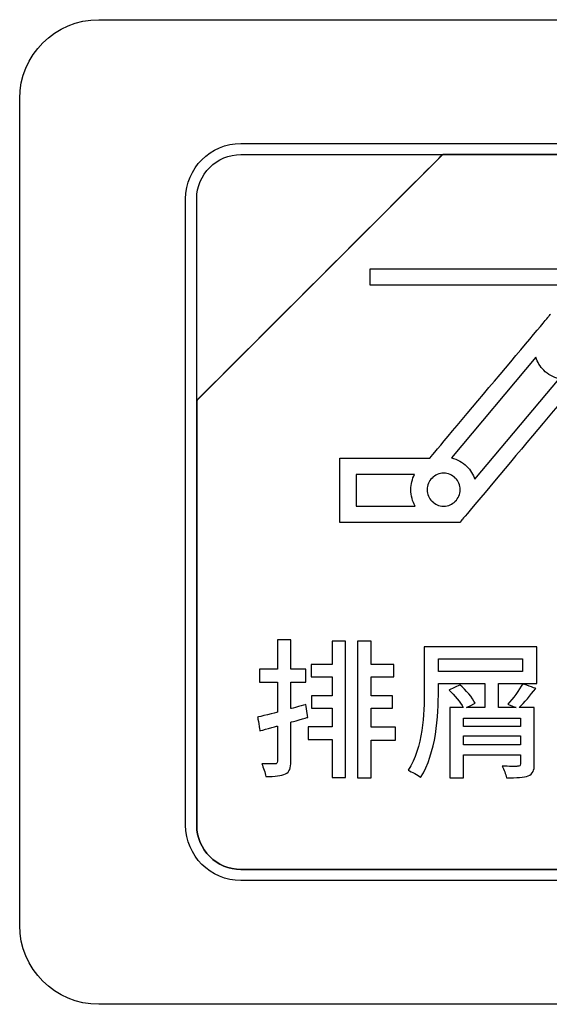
# Model space of a CAD drawing. Header units: millimetres. Extents: x 7205 to 9529, y -660 to 140.
# Tile 77 of 193: x 7592 to 7603, y -413 to -394. Entities that reach past the tile are written whole.
import ezdxf

# ---------------------------------------------------------------- set-up
doc = ezdxf.new("R2010")
doc.units = ezdxf.units.MM
doc.header["$LTSCALE"] = 3

msp = doc.modelspace()

# ---------------------------------------------------------------- linework, layer by layer
at = {"linetype": 'Continuous', "lineweight": 30}
for points, knots in [([(7592.471, -411.007), (7592.471, -411.007), (7592.471, -411.007), (7592.471, -395.307), (7592.471, -395.307), (7592.471, -395.307), (7592.471, -394.482), (7593.146, -393.807), (7593.971, -393.807)], [0.6666667, 0.6666667, 0.6666667, 0.6666667, 0.6666667, 0.7777778, 0.7777778, 0.7777778, 0.7777778, 1, 1, 1, 1]), ([(7592.471, -411.007), (7592.471, -411.007), (7592.471, -411.007), (7592.471, -395.307), (7592.471, -395.307), (7592.471, -395.307), (7592.471, -394.482), (7593.146, -393.807), (7593.971, -393.807)], [0.6666667, 0.6666667, 0.6666667, 0.6666667, 0.6666667, 0.7777778, 0.7777778, 0.7777778, 0.7777778, 1, 1, 1, 1]), ([(7595.621, -397.207), (7595.621, -397.207), (7595.621, -396.63), (7596.093, -396.157), (7596.671, -396.157)], [0.7777778, 0.7777778, 0.7777778, 0.7777778, 0.7777778, 1, 1, 1, 1]), ([(7600.502, -396.367), (7600.502, -396.367), (7600.502, -396.367), (7595.831, -401.037), (7595.831, -401.037)], [0.36363636, 0.36363636, 0.36363636, 0.36363636, 0.36363637, 0.45454545, 0.45454545, 0.45454545, 0.45454545]), ([(7595.831, -401.037), (7595.831, -401.037), (7595.831, -401.037), (7600.502, -396.367), (7600.502, -396.367)], [0.8181818, 0.8181818, 0.8181818, 0.8181818, 0.8181818, 1, 1, 1, 1]), ([(7600.502, -396.367), (7600.502, -396.367), (7600.502, -396.367), (7595.831, -401.037), (7595.831, -401.037)], [0.2, 0.2, 0.2, 0.2, 0.2, 0.4, 0.4, 0.4, 0.4]), ([(7595.831, -397.207), (7595.831, -397.207), (7595.831, -396.745), (7596.209, -396.367), (7596.671, -396.367)], [0.6, 0.6, 0.6, 0.6, 0.6, 1, 1, 1, 1]), ([(7600.514, -396.367), (7600.514, -396.367), (7600.514, -396.367), (7600.502, -396.367), (7600.502, -396.367)], [0.27272727, 0.27272727, 0.27272727, 0.27272727, 0.27272728, 0.36363636, 0.36363636, 0.36363636, 0.36363636]), ([(7608.571, -396.367), (7608.571, -396.367), (7608.571, -396.367), (7600.514, -396.367), (7600.514, -396.367)], [0.18181818, 0.18181818, 0.18181818, 0.18181818, 0.18181819, 0.27272727, 0.27272727, 0.27272727, 0.27272727]), ([(7600.514, -396.367), (7600.514, -396.367), (7600.514, -396.367), (7608.571, -396.367), (7608.571, -396.367)], [0.09090909, 0.09090909, 0.09090909, 0.09090909, 0.0909091, 0.18181818, 0.18181818, 0.18181818, 0.18181818]), ([(7595.621, -409.107), (7595.621, -409.107), (7595.621, -409.107), (7595.621, -397.207), (7595.621, -397.207)], [0.6666667, 0.6666667, 0.6666667, 0.6666667, 0.6666667, 0.7777778, 0.7777778, 0.7777778, 0.7777778]), ([(7595.831, -401.037), (7595.831, -401.037), (7595.831, -401.037), (7595.831, -397.207), (7595.831, -397.207)], [0.4, 0.4, 0.4, 0.4, 0.4, 0.6, 0.6, 0.6, 0.6]), ([(7599.125, -398.85), (7599.125, -398.85), (7599.125, -398.85), (7599.125, -398.54), (7599.125, -398.54)], [0.5, 0.5, 0.5, 0.5, 0.50000001, 0.55555556, 0.55555556, 0.55555556, 0.55555556]), ([(7599.125, -398.54), (7599.125, -398.54), (7599.125, -398.54), (7605.705, -398.54), (7605.705, -398.54)], [0.55555556, 0.55555556, 0.55555556, 0.55555556, 0.55555557, 0.61111111, 0.61111111, 0.61111111, 0.61111111]), ([(7605.55, -398.85), (7605.55, -398.85), (7605.55, -398.85), (7599.125, -398.85), (7599.125, -398.85)], [0.44444444, 0.44444444, 0.44444444, 0.44444444, 0.44444445, 0.5, 0.5, 0.5, 0.5]), ([(7602.503, -399.456), (7602.503, -399.456), (7602.503, -399.456), (7602.549, -399.4), (7602.549, -399.4)], [0.09090909, 0.09090909, 0.09090909, 0.09090909, 0.0909091, 0.13636364, 0.13636364, 0.13636364, 0.13636364]), ([(7600.256, -402.133), (7600.256, -402.133), (7600.256, -402.133), (7602.503, -399.456), (7602.503, -399.456)], [0.04545455, 0.04545455, 0.04545455, 0.04545455, 0.04545456, 0.09090909, 0.09090909, 0.09090909, 0.09090909]), ([(7602.267, -400.219), (7602.267, -400.219), (7602.267, -400.219), (7600.665, -402.128), (7600.665, -402.128)], [0.2222222, 0.2222222, 0.2222222, 0.2222222, 0.2222222, 0.3333333, 0.3333333, 0.3333333, 0.3333333]), ([(7602.418, -400.464), (7602.418, -400.464), (7602.35, -400.396), (7602.298, -400.312), (7602.267, -400.219)], [0.1111111, 0.1111111, 0.1111111, 0.1111111, 0.1111111, 0.2222222, 0.2222222, 0.2222222, 0.2222222]), ([(7603.119, -400.623), (7603.119, -400.623), (7603.119, -400.623), (7600.873, -403.3), (7600.873, -403.3)], [0.5, 0.5, 0.5, 0.5, 0.50000001, 0.54545455, 0.54545455, 0.54545455, 0.54545455]), ([(7601.11, -402.536), (7601.11, -402.536), (7601.11, -402.536), (7602.71, -400.628), (7602.71, -400.628)], [0.7777778, 0.7777778, 0.7777778, 0.7777778, 0.7777778, 1, 1, 1, 1]), ([(7595.831, -401.037), (7595.831, -401.037), (7595.831, -401.037), (7595.831, -401.127), (7595.831, -401.127)], [0.45454545, 0.45454545, 0.45454545, 0.45454545, 0.45454546, 0.54545455, 0.54545455, 0.54545455, 0.54545455]), ([(7595.831, -401.127), (7595.831, -401.127), (7595.831, -401.127), (7595.831, -401.037), (7595.831, -401.037)], [0.72727273, 0.72727273, 0.72727273, 0.72727273, 0.72727274, 0.81818182, 0.81818182, 0.81818182, 0.81818182]), ([(7595.831, -401.127), (7595.831, -401.127), (7595.831, -401.127), (7595.831, -409.107), (7595.831, -409.107)], [0.54545455, 0.54545455, 0.54545455, 0.54545455, 0.54545456, 0.63636364, 0.63636364, 0.63636364, 0.63636364]), ([(7595.831, -409.107), (7595.831, -409.107), (7595.831, -409.107), (7595.831, -401.127), (7595.831, -401.127)], [0.63636364, 0.63636364, 0.63636364, 0.63636364, 0.63636365, 0.72727273, 0.72727273, 0.72727273, 0.72727273]), ([(7598.545, -402.288), (7598.545, -402.288), (7598.545, -402.288), (7598.545, -402.133), (7598.545, -402.133)], [0.86363636, 0.86363636, 0.86363636, 0.86363636, 0.86363637, 0.90909091, 0.90909091, 0.90909091, 0.90909091]), ([(7598.545, -402.133), (7598.545, -402.133), (7598.545, -402.133), (7598.7, -402.133), (7598.7, -402.133)], [0.90909091, 0.90909091, 0.90909091, 0.90909091, 0.90909092, 1, 1, 1, 1]), ([(7600.665, -402.128), (7600.665, -402.128), (7600.778, -402.155), (7600.879, -402.213), (7600.959, -402.293)], [0.3333333, 0.3333333, 0.3333333, 0.3333333, 0.3333333, 0.4444444, 0.4444444, 0.4444444, 0.4444444]), ([(7598.545, -403.201), (7598.545, -403.201), (7598.545, -403.201), (7598.545, -402.288), (7598.545, -402.288)], [0.81818182, 0.81818182, 0.81818182, 0.81818182, 0.81818183, 0.86363636, 0.86363636, 0.86363636, 0.86363636]), ([(7600.519, -402.421), (7600.519, -402.421), (7600.433, -402.421), (7600.354, -402.456), (7600.298, -402.512)], [0.07692308, 0.07692308, 0.07692308, 0.07692308, 0.07692309, 0.15384615, 0.15384615, 0.15384615, 0.15384615]), ([(7600.959, -402.293), (7600.959, -402.293), (7600.959, -402.293), (7600.959, -402.293), (7600.959, -402.293)], [0.4444444, 0.4444444, 0.4444444, 0.4444444, 0.4444445, 0.5555556, 0.5555556, 0.5555556, 0.5555556]), ([(7600.959, -402.293), (7600.959, -402.293), (7600.959, -402.293), (7600.959, -402.293), (7600.959, -402.293)], [0.5555556, 0.5555556, 0.5555556, 0.5555556, 0.5555556, 0.6666667, 0.6666667, 0.6666667, 0.6666667]), ([(7600.959, -402.293), (7600.959, -402.293), (7601.027, -402.361), (7601.079, -402.444), (7601.11, -402.536)], [0.6666667, 0.6666667, 0.6666667, 0.6666667, 0.6666667, 0.7777778, 0.7777778, 0.7777778, 0.7777778]), ([(7599.967, -402.444), (7599.967, -402.444), (7599.967, -402.444), (7598.856, -402.444), (7598.856, -402.444)], [0.3333333, 0.3333333, 0.3333333, 0.3333333, 0.3333333, 0.5, 0.5, 0.5, 0.5]), ([(7598.856, -402.444), (7598.856, -402.444), (7598.856, -402.444), (7598.856, -403.046), (7598.856, -403.046)], [0.5, 0.5, 0.5, 0.5, 0.5, 0.6666667, 0.6666667, 0.6666667, 0.6666667]), ([(7599.896, -402.733), (7599.896, -402.733), (7599.896, -402.629), (7599.922, -402.53), (7599.967, -402.444)], [0.1666667, 0.1666667, 0.1666667, 0.1666667, 0.1666667, 0.3333333, 0.3333333, 0.3333333, 0.3333333]), ([(7600.298, -402.512), (7600.298, -402.512), (7600.241, -402.569), (7600.206, -402.647), (7600.206, -402.733)], [0.15384615, 0.15384615, 0.15384615, 0.15384615, 0.15384616, 0.23076923, 0.23076923, 0.23076923, 0.23076923]), ([(7600.74, -402.954), (7600.74, -402.954), (7600.796, -402.898), (7600.832, -402.82), (7600.832, -402.733), (7600.832, -402.733), (7600.832, -402.647), (7600.797, -402.568), (7600.741, -402.512)], [0.6923077, 0.6923077, 0.6923077, 0.6923077, 0.6923077, 0.7692308, 0.7692308, 0.7692308, 0.7692308, 0.8461538, 0.8461538, 0.8461538, 0.8461538]), ([(7600.741, -402.512), (7600.741, -402.512), (7600.741, -402.512), (7600.74, -402.512), (7600.74, -402.512)], [0.8461538, 0.8461538, 0.8461538, 0.8461538, 0.8461539, 1, 1, 1, 1]), ([(7600.206, -402.733), (7600.206, -402.733), (7600.206, -402.82), (7600.241, -402.898), (7600.297, -402.954)], [0.23076923, 0.23076923, 0.23076923, 0.23076923, 0.23076924, 0.30769231, 0.30769231, 0.30769231, 0.30769231]), ([(7600.297, -402.954), (7600.297, -402.954), (7600.297, -402.954), (7600.298, -402.954), (7600.298, -402.954)], [0.30769231, 0.30769231, 0.30769231, 0.30769231, 0.30769232, 0.38461538, 0.38461538, 0.38461538, 0.38461538]), ([(7600.298, -402.954), (7600.298, -402.954), (7600.354, -403.01), (7600.43, -403.045), (7600.515, -403.046)], [0.38461538, 0.38461538, 0.38461538, 0.38461538, 0.38461539, 0.46153846, 0.46153846, 0.46153846, 0.46153846]), ([(7600.523, -403.046), (7600.523, -403.046), (7600.608, -403.045), (7600.685, -403.01), (7600.74, -402.955)], [0.53846154, 0.53846154, 0.53846154, 0.53846154, 0.53846155, 0.61538462, 0.61538462, 0.61538462, 0.61538462]), ([(7600.74, -402.955), (7600.74, -402.955), (7600.74, -402.955), (7600.74, -402.954), (7600.74, -402.954)], [0.61538462, 0.61538462, 0.61538462, 0.61538462, 0.61538463, 0.69230769, 0.69230769, 0.69230769, 0.69230769]), ([(7598.856, -403.046), (7598.856, -403.046), (7598.856, -403.046), (7599.98, -403.046), (7599.98, -403.046)], [0.6666667, 0.6666667, 0.6666667, 0.6666667, 0.6666667, 1, 1, 1, 1]), ([(7600.515, -403.046), (7600.515, -403.046), (7600.515, -403.046), (7600.523, -403.046), (7600.523, -403.046)], [0.46153846, 0.46153846, 0.46153846, 0.46153846, 0.46153847, 0.53846154, 0.53846154, 0.53846154, 0.53846154]), ([(7598.545, -403.356), (7598.545, -403.356), (7598.545, -403.356), (7598.545, -403.201), (7598.545, -403.201)], [0.77272727, 0.77272727, 0.77272727, 0.77272727, 0.77272728, 0.81818182, 0.81818182, 0.81818182, 0.81818182]), ([(7598.7, -403.356), (7598.7, -403.356), (7598.7, -403.356), (7598.545, -403.356), (7598.545, -403.356)], [0.72727273, 0.72727273, 0.72727273, 0.72727273, 0.72727274, 0.77272727, 0.77272727, 0.77272727, 0.77272727]), ([(7600.519, -403.356), (7600.519, -403.356), (7600.519, -403.356), (7598.7, -403.356), (7598.7, -403.356)], [0.68181818, 0.68181818, 0.68181818, 0.68181818, 0.68181819, 0.72727273, 0.72727273, 0.72727273, 0.72727273]), ([(7600.754, -403.356), (7600.754, -403.356), (7600.754, -403.356), (7600.519, -403.356), (7600.519, -403.356)], [0.63636364, 0.63636364, 0.63636364, 0.63636364, 0.63636365, 0.68181818, 0.68181818, 0.68181818, 0.68181818]), ([(7600.826, -403.356), (7600.826, -403.356), (7600.826, -403.356), (7600.754, -403.356), (7600.754, -403.356)], [0.59090909, 0.59090909, 0.59090909, 0.59090909, 0.5909091, 0.63636364, 0.63636364, 0.63636364, 0.63636364]), ([(7600.873, -403.3), (7600.873, -403.3), (7600.873, -403.3), (7600.826, -403.356), (7600.826, -403.356)], [0.54545455, 0.54545455, 0.54545455, 0.54545455, 0.54545456, 0.59090909, 0.59090909, 0.59090909, 0.59090909]), ([(7597.619, -405.585), (7597.619, -405.585), (7597.619, -405.585), (7597.362, -405.585), (7597.362, -405.585)], [0.92, 0.92, 0.92, 0.92, 0.92000001, 1, 1, 1, 1]), ([(7597.619, -406.141), (7597.619, -406.141), (7597.619, -406.141), (7597.619, -405.585), (7597.619, -405.585)], [0.88, 0.88, 0.88, 0.88, 0.88000001, 0.92, 0.92, 0.92, 0.92]), ([(7598.658, -405.611), (7598.658, -405.611), (7598.658, -405.611), (7598.401, -405.611), (7598.401, -405.611)], [0.29411765, 0.29411765, 0.29411765, 0.29411765, 0.29411766, 0.35294118, 0.35294118, 0.35294118, 0.35294118]), ([(7598.401, -405.611), (7598.401, -405.611), (7598.401, -405.611), (7598.401, -406.054), (7598.401, -406.054)], [0.35294118, 0.35294118, 0.35294118, 0.35294118, 0.35294119, 0.41176471, 0.41176471, 0.41176471, 0.41176471]), ([(7598.658, -408.202), (7598.658, -408.202), (7598.658, -408.202), (7598.658, -405.611), (7598.658, -405.611)], [0.23529412, 0.23529412, 0.23529412, 0.23529412, 0.23529413, 0.29411765, 0.29411765, 0.29411765, 0.29411765]), ([(7599.143, -405.611), (7599.143, -405.611), (7599.143, -405.611), (7598.886, -405.611), (7598.886, -405.611)], [0.8823529, 0.8823529, 0.8823529, 0.8823529, 0.882353, 1, 1, 1, 1]), ([(7599.143, -406.054), (7599.143, -406.054), (7599.143, -406.054), (7599.143, -405.611), (7599.143, -405.611)], [0.82352941, 0.82352941, 0.82352941, 0.82352941, 0.82352942, 0.88235294, 0.88235294, 0.88235294, 0.88235294]), ([(7602.286, -405.718), (7602.286, -405.718), (7602.286, -405.718), (7600.152, -405.718), (7600.152, -405.718)], [0.17142857, 0.17142857, 0.17142857, 0.17142857, 0.17142858, 0.2, 0.2, 0.2, 0.2]), ([(7600.152, -405.718), (7600.152, -405.718), (7600.152, -405.718), (7600.152, -406.545), (7600.152, -406.545)], [0.2, 0.2, 0.2, 0.2, 0.20000001, 0.22857143, 0.22857143, 0.22857143, 0.22857143]), ([(7602.286, -406.415), (7602.286, -406.415), (7602.286, -406.415), (7602.286, -405.718), (7602.286, -405.718)], [0.14285714, 0.14285714, 0.14285714, 0.14285714, 0.14285715, 0.17142857, 0.17142857, 0.17142857, 0.17142857]), ([(7600.42, -406.189), (7600.42, -406.189), (7600.42, -406.189), (7600.42, -405.944), (7600.42, -405.944)], [0.6, 0.6, 0.6, 0.6, 0.6, 1, 1, 1, 1]), ([(7602.017, -405.944), (7602.017, -405.944), (7602.017, -405.944), (7602.017, -406.189), (7602.017, -406.189)], [0.2, 0.2, 0.2, 0.2, 0.2, 0.4, 0.4, 0.4, 0.4]), ([(7597.362, -406.141), (7597.362, -406.141), (7597.362, -406.141), (7597.021, -406.141), (7597.021, -406.141)], [0.04, 0.04, 0.04, 0.04, 0.04000001, 0.08, 0.08, 0.08, 0.08]), ([(7597.021, -406.141), (7597.021, -406.141), (7597.021, -406.141), (7597.021, -406.39), (7597.021, -406.39)], [0.08, 0.08, 0.08, 0.08, 0.08000001, 0.12, 0.12, 0.12, 0.12]), ([(7597.901, -406.141), (7597.901, -406.141), (7597.901, -406.141), (7597.619, -406.141), (7597.619, -406.141)], [0.84, 0.84, 0.84, 0.84, 0.84000001, 0.88, 0.88, 0.88, 0.88]), ([(7597.901, -406.39), (7597.901, -406.39), (7597.901, -406.39), (7597.901, -406.141), (7597.901, -406.141)], [0.8, 0.8, 0.8, 0.8, 0.80000001, 0.84, 0.84, 0.84, 0.84]), ([(7598.401, -406.054), (7598.401, -406.054), (7598.401, -406.054), (7598.003, -406.054), (7598.003, -406.054)], [0.41176471, 0.41176471, 0.41176471, 0.41176471, 0.41176472, 0.47058824, 0.47058824, 0.47058824, 0.47058824]), ([(7598.003, -406.054), (7598.003, -406.054), (7598.003, -406.054), (7598.003, -406.288), (7598.003, -406.288)], [0.47058824, 0.47058824, 0.47058824, 0.47058824, 0.47058825, 0.52941176, 0.52941176, 0.52941176, 0.52941176]), ([(7599.572, -406.054), (7599.572, -406.054), (7599.572, -406.054), (7599.143, -406.054), (7599.143, -406.054)], [0.76470588, 0.76470588, 0.76470588, 0.76470588, 0.76470589, 0.82352941, 0.82352941, 0.82352941, 0.82352941]), ([(7599.572, -406.288), (7599.572, -406.288), (7599.572, -406.288), (7599.572, -406.054), (7599.572, -406.054)], [0.70588235, 0.70588235, 0.70588235, 0.70588235, 0.70588236, 0.76470588, 0.76470588, 0.76470588, 0.76470588]), ([(7598.003, -406.288), (7598.003, -406.288), (7598.003, -406.288), (7598.401, -406.288), (7598.401, -406.288)], [0.52941176, 0.52941176, 0.52941176, 0.52941176, 0.52941177, 0.58823529, 0.58823529, 0.58823529, 0.58823529]), ([(7598.401, -406.288), (7598.401, -406.288), (7598.401, -406.288), (7598.401, -406.647), (7598.401, -406.647)], [0.58823529, 0.58823529, 0.58823529, 0.58823529, 0.5882353, 0.64705882, 0.64705882, 0.64705882, 0.64705882]), ([(7599.143, -406.647), (7599.143, -406.647), (7599.143, -406.647), (7599.143, -406.288), (7599.143, -406.288)], [0.58823529, 0.58823529, 0.58823529, 0.58823529, 0.5882353, 0.64705882, 0.64705882, 0.64705882, 0.64705882]), ([(7599.143, -406.288), (7599.143, -406.288), (7599.143, -406.288), (7599.572, -406.288), (7599.572, -406.288)], [0.64705882, 0.64705882, 0.64705882, 0.64705882, 0.64705883, 0.70588235, 0.70588235, 0.70588235, 0.70588235]), ([(7602.017, -406.189), (7602.017, -406.189), (7602.017, -406.189), (7600.42, -406.189), (7600.42, -406.189)], [0.4, 0.4, 0.4, 0.4, 0.4, 0.6, 0.6, 0.6, 0.6]), ([(7597.021, -406.39), (7597.021, -406.39), (7597.021, -406.39), (7597.362, -406.39), (7597.362, -406.39)], [0.12, 0.12, 0.12, 0.12, 0.12000001, 0.16, 0.16, 0.16, 0.16]), ([(7597.362, -406.39), (7597.362, -406.39), (7597.362, -406.39), (7597.362, -406.96), (7597.362, -406.96)], [0.16, 0.16, 0.16, 0.16, 0.16000001, 0.2, 0.2, 0.2, 0.2]), ([(7597.619, -406.892), (7597.619, -406.892), (7597.619, -406.892), (7597.619, -406.39), (7597.619, -406.39)], [0.72, 0.72, 0.72, 0.72, 0.72000001, 0.76, 0.76, 0.76, 0.76]), ([(7597.619, -406.39), (7597.619, -406.39), (7597.619, -406.39), (7597.901, -406.39), (7597.901, -406.39)], [0.76, 0.76, 0.76, 0.76, 0.76000001, 0.8, 0.8, 0.8, 0.8]), ([(7600.42, -406.545), (7600.42, -406.545), (7600.42, -406.545), (7600.42, -406.415), (7600.42, -406.415)], [0.31428571, 0.31428571, 0.31428571, 0.31428571, 0.31428572, 0.34285714, 0.34285714, 0.34285714, 0.34285714]), ([(7600.42, -406.415), (7600.42, -406.415), (7600.42, -406.415), (7601.301, -406.415), (7601.301, -406.415)], [0.34285714, 0.34285714, 0.34285714, 0.34285714, 0.34285715, 0.37142857, 0.37142857, 0.37142857, 0.37142857]), ([(7600.826, -406.441), (7600.826, -406.441), (7600.826, -406.441), (7600.623, -406.539), (7600.623, -406.539)], [0.48571429, 0.48571429, 0.48571429, 0.48571429, 0.4857143, 0.51428571, 0.51428571, 0.51428571, 0.51428571]), ([(7601.117, -406.788), (7601.117, -406.788), (7601.066, -406.683), (7600.939, -406.539), (7600.826, -406.441)], [0.45714286, 0.45714286, 0.45714286, 0.45714286, 0.45714287, 0.48571429, 0.48571429, 0.48571429, 0.48571429]), ([(7601.301, -406.415), (7601.301, -406.415), (7601.301, -406.415), (7601.301, -406.872), (7601.301, -406.872)], [0.37142857, 0.37142857, 0.37142857, 0.37142857, 0.37142858, 0.4, 0.4, 0.4, 0.4]), ([(7601.56, -406.872), (7601.56, -406.872), (7601.56, -406.872), (7601.56, -406.415), (7601.56, -406.415)], [0.08571429, 0.08571429, 0.08571429, 0.08571429, 0.0857143, 0.11428571, 0.11428571, 0.11428571, 0.11428571]), ([(7601.56, -406.415), (7601.56, -406.415), (7601.56, -406.415), (7602.286, -406.415), (7602.286, -406.415)], [0.11428571, 0.11428571, 0.11428571, 0.11428571, 0.11428572, 0.14285714, 0.14285714, 0.14285714, 0.14285714]), ([(7601.955, -406.872), (7601.955, -406.872), (7602.051, -406.776), (7602.164, -406.638), (7602.266, -406.508)], [0.91428571, 0.91428571, 0.91428571, 0.91428571, 0.91428572, 0.94285714, 0.94285714, 0.94285714, 0.94285714]), ([(7602.266, -406.508), (7602.266, -406.508), (7602.266, -406.508), (7602.02, -406.421), (7602.02, -406.421)], [0.94285714, 0.94285714, 0.94285714, 0.94285714, 0.94285715, 1, 1, 1, 1]), ([(7598.401, -406.647), (7598.401, -406.647), (7598.401, -406.647), (7598.011, -406.647), (7598.011, -406.647)], [0.64705882, 0.64705882, 0.64705882, 0.64705882, 0.64705883, 0.70588235, 0.70588235, 0.70588235, 0.70588235]), ([(7598.011, -406.647), (7598.011, -406.647), (7598.011, -406.647), (7598.011, -406.881), (7598.011, -406.881)], [0.70588235, 0.70588235, 0.70588235, 0.70588235, 0.70588236, 0.76470588, 0.76470588, 0.76470588, 0.76470588]), ([(7599.549, -406.647), (7599.549, -406.647), (7599.549, -406.647), (7599.143, -406.647), (7599.143, -406.647)], [0.52941176, 0.52941176, 0.52941176, 0.52941176, 0.52941177, 0.58823529, 0.58823529, 0.58823529, 0.58823529]), ([(7599.549, -406.881), (7599.549, -406.881), (7599.549, -406.881), (7599.549, -406.647), (7599.549, -406.647)], [0.47058824, 0.47058824, 0.47058824, 0.47058824, 0.47058825, 0.52941176, 0.52941176, 0.52941176, 0.52941176]), ([(7600.152, -406.545), (7600.152, -406.545), (7600.152, -406.994), (7600.127, -407.626), (7599.844, -408.063)], [0.22857143, 0.22857143, 0.22857143, 0.22857143, 0.22857144, 0.25714286, 0.25714286, 0.25714286, 0.25714286]), ([(7600.081, -408.199), (7600.081, -408.199), (7600.378, -407.739), (7600.42, -407.028), (7600.42, -406.545)], [0.28571429, 0.28571429, 0.28571429, 0.28571429, 0.2857143, 0.31428571, 0.31428571, 0.31428571, 0.31428571]), ([(7600.623, -406.539), (7600.623, -406.539), (7600.728, -406.635), (7600.838, -406.771), (7600.891, -406.872)], [0.51428571, 0.51428571, 0.51428571, 0.51428571, 0.51428572, 0.54285714, 0.54285714, 0.54285714, 0.54285714]), ([(7597.904, -406.816), (7597.904, -406.816), (7597.904, -406.816), (7597.619, -406.892), (7597.619, -406.892)], [0.68, 0.68, 0.68, 0.68, 0.68000001, 0.72, 0.72, 0.72, 0.72]), ([(7597.938, -407.059), (7597.938, -407.059), (7597.938, -407.059), (7597.904, -406.816), (7597.904, -406.816)], [0.64, 0.64, 0.64, 0.64, 0.64000001, 0.68, 0.68, 0.68, 0.68]), ([(7598.011, -406.881), (7598.011, -406.881), (7598.011, -406.881), (7598.401, -406.881), (7598.401, -406.881)], [0.76470588, 0.76470588, 0.76470588, 0.76470588, 0.76470589, 0.82352941, 0.82352941, 0.82352941, 0.82352941]), ([(7598.401, -406.881), (7598.401, -406.881), (7598.401, -406.881), (7598.401, -407.239), (7598.401, -407.239)], [0.82352941, 0.82352941, 0.82352941, 0.82352941, 0.82352942, 0.88235294, 0.88235294, 0.88235294, 0.88235294]), ([(7599.143, -407.245), (7599.143, -407.245), (7599.143, -407.245), (7599.143, -406.881), (7599.143, -406.881)], [0.35294118, 0.35294118, 0.35294118, 0.35294118, 0.35294119, 0.41176471, 0.41176471, 0.41176471, 0.41176471]), ([(7599.143, -406.881), (7599.143, -406.881), (7599.143, -406.881), (7599.549, -406.881), (7599.549, -406.881)], [0.41176471, 0.41176471, 0.41176471, 0.41176471, 0.41176472, 0.47058824, 0.47058824, 0.47058824, 0.47058824]), ([(7600.891, -406.872), (7600.891, -406.872), (7600.891, -406.872), (7600.637, -406.872), (7600.637, -406.872)], [0.54285714, 0.54285714, 0.54285714, 0.54285714, 0.54285715, 0.57142857, 0.57142857, 0.57142857, 0.57142857]), ([(7600.637, -406.872), (7600.637, -406.872), (7600.637, -406.872), (7600.637, -408.207), (7600.637, -408.207)], [0.57142857, 0.57142857, 0.57142857, 0.57142857, 0.57142858, 0.6, 0.6, 0.6, 0.6]), ([(7600.953, -406.872), (7600.953, -406.872), (7600.953, -406.872), (7601.117, -406.788), (7601.117, -406.788)], [0.42857143, 0.42857143, 0.42857143, 0.42857143, 0.42857144, 0.45714286, 0.45714286, 0.45714286, 0.45714286]), ([(7601.301, -406.872), (7601.301, -406.872), (7601.301, -406.872), (7600.953, -406.872), (7600.953, -406.872)], [0.4, 0.4, 0.4, 0.4, 0.40000001, 0.42857143, 0.42857143, 0.42857143, 0.42857143]), ([(7601.896, -406.872), (7601.896, -406.872), (7601.896, -406.872), (7601.56, -406.872), (7601.56, -406.872)], [0.05714286, 0.05714286, 0.05714286, 0.05714286, 0.05714287, 0.08571429, 0.08571429, 0.08571429, 0.08571429]), ([(7601.735, -406.807), (7601.735, -406.807), (7601.735, -406.807), (7601.896, -406.872), (7601.896, -406.872)], [0.02857143, 0.02857143, 0.02857143, 0.02857143, 0.02857144, 0.05714286, 0.05714286, 0.05714286, 0.05714286]), ([(7602.24, -406.872), (7602.24, -406.872), (7602.24, -406.872), (7601.955, -406.872), (7601.955, -406.872)], [0.88571429, 0.88571429, 0.88571429, 0.88571429, 0.8857143, 0.91428571, 0.91428571, 0.91428571, 0.91428571]), ([(7602.24, -407.945), (7602.24, -407.945), (7602.24, -407.945), (7602.24, -406.872), (7602.24, -406.872)], [0.85714286, 0.85714286, 0.85714286, 0.85714286, 0.85714287, 0.88571429, 0.88571429, 0.88571429, 0.88571429]), ([(7597.362, -406.96), (7597.362, -406.96), (7597.362, -406.96), (7596.987, -407.053), (7596.987, -407.053)], [0.2, 0.2, 0.2, 0.2, 0.20000001, 0.24, 0.24, 0.24, 0.24]), ([(7596.987, -407.053), (7596.987, -407.053), (7596.987, -407.053), (7597.032, -407.313), (7597.032, -407.313)], [0.24, 0.24, 0.24, 0.24, 0.24000001, 0.28, 0.28, 0.28, 0.28]), ([(7597.619, -407.149), (7597.619, -407.149), (7597.619, -407.149), (7597.938, -407.059), (7597.938, -407.059)], [0.6, 0.6, 0.6, 0.6, 0.60000001, 0.64, 0.64, 0.64, 0.64]), ([(7600.897, -407.231), (7600.897, -407.231), (7600.897, -407.231), (7600.897, -407.073), (7600.897, -407.073)], [0.4, 0.4, 0.4, 0.4, 0.4, 0.6, 0.6, 0.6, 0.6]), ([(7600.897, -407.073), (7600.897, -407.073), (7600.897, -407.073), (7601.975, -407.073), (7601.975, -407.073)], [0.6, 0.6, 0.6, 0.6, 0.6, 1, 1, 1, 1]), ([(7597.032, -407.313), (7597.032, -407.313), (7597.032, -407.313), (7597.362, -407.222), (7597.362, -407.222)], [0.28, 0.28, 0.28, 0.28, 0.28000001, 0.32, 0.32, 0.32, 0.32]), ([(7597.362, -407.222), (7597.362, -407.222), (7597.362, -407.222), (7597.362, -407.891), (7597.362, -407.891)], [0.32, 0.32, 0.32, 0.32, 0.32000001, 0.36, 0.36, 0.36, 0.36]), ([(7597.619, -407.891), (7597.619, -407.891), (7597.619, -407.891), (7597.619, -407.149), (7597.619, -407.149)], [0.56, 0.56, 0.56, 0.56, 0.56000001, 0.6, 0.6, 0.6, 0.6]), ([(7598.401, -407.239), (7598.401, -407.239), (7598.401, -407.239), (7597.944, -407.239), (7597.944, -407.239)], [0.8823529, 0.8823529, 0.8823529, 0.8823529, 0.882353, 1, 1, 1, 1]), ([(7599.606, -407.245), (7599.606, -407.245), (7599.606, -407.245), (7599.143, -407.245), (7599.143, -407.245)], [0.29411765, 0.29411765, 0.29411765, 0.29411765, 0.29411766, 0.35294118, 0.35294118, 0.35294118, 0.35294118]), ([(7599.606, -407.488), (7599.606, -407.488), (7599.606, -407.488), (7599.606, -407.245), (7599.606, -407.245)], [0.23529412, 0.23529412, 0.23529412, 0.23529412, 0.23529413, 0.29411765, 0.29411765, 0.29411765, 0.29411765]), ([(7601.975, -407.231), (7601.975, -407.231), (7601.975, -407.231), (7600.897, -407.231), (7600.897, -407.231)], [0.2, 0.2, 0.2, 0.2, 0.2, 0.4, 0.4, 0.4, 0.4]), ([(7600.897, -407.578), (7600.897, -407.578), (7600.897, -407.578), (7600.897, -407.411), (7600.897, -407.411)], [0.6, 0.6, 0.6, 0.6, 0.6, 1, 1, 1, 1]), ([(7601.975, -407.411), (7601.975, -407.411), (7601.975, -407.411), (7601.975, -407.578), (7601.975, -407.578)], [0.2, 0.2, 0.2, 0.2, 0.2, 0.4, 0.4, 0.4, 0.4]), ([(7597.944, -407.479), (7597.944, -407.479), (7597.944, -407.479), (7598.401, -407.479), (7598.401, -407.479)], [0.05882353, 0.05882353, 0.05882353, 0.05882353, 0.05882354, 0.11764706, 0.11764706, 0.11764706, 0.11764706]), ([(7598.401, -407.479), (7598.401, -407.479), (7598.401, -407.479), (7598.401, -408.202), (7598.401, -408.202)], [0.11764706, 0.11764706, 0.11764706, 0.11764706, 0.11764707, 0.17647059, 0.17647059, 0.17647059, 0.17647059]), ([(7599.143, -408.207), (7599.143, -408.207), (7599.143, -408.207), (7599.143, -407.488), (7599.143, -407.488)], [0.11764706, 0.11764706, 0.11764706, 0.11764706, 0.11764707, 0.17647059, 0.17647059, 0.17647059, 0.17647059]), ([(7599.143, -407.488), (7599.143, -407.488), (7599.143, -407.488), (7599.606, -407.488), (7599.606, -407.488)], [0.17647059, 0.17647059, 0.17647059, 0.17647059, 0.1764706, 0.23529412, 0.23529412, 0.23529412, 0.23529412]), ([(7601.975, -407.578), (7601.975, -407.578), (7601.975, -407.578), (7600.897, -407.578), (7600.897, -407.578)], [0.4, 0.4, 0.4, 0.4, 0.4, 0.6, 0.6, 0.6, 0.6]), ([(7600.897, -408.207), (7600.897, -408.207), (7600.897, -408.207), (7600.897, -407.77), (7600.897, -407.77)], [0.62857143, 0.62857143, 0.62857143, 0.62857143, 0.62857144, 0.65714286, 0.65714286, 0.65714286, 0.65714286]), ([(7600.897, -407.77), (7600.897, -407.77), (7600.897, -407.77), (7601.975, -407.77), (7601.975, -407.77)], [0.65714286, 0.65714286, 0.65714286, 0.65714286, 0.65714287, 0.68571429, 0.68571429, 0.68571429, 0.68571429]), ([(7601.975, -407.77), (7601.975, -407.77), (7601.975, -407.77), (7601.975, -407.942), (7601.975, -407.942)], [0.68571429, 0.68571429, 0.68571429, 0.68571429, 0.6857143, 0.71428571, 0.71428571, 0.71428571, 0.71428571]), ([(7597.314, -407.942), (7597.314, -407.942), (7597.283, -407.942), (7597.173, -407.942), (7597.066, -407.939)], [0.4, 0.4, 0.4, 0.4, 0.40000001, 0.44, 0.44, 0.44, 0.44]), ([(7597.066, -407.939), (7597.066, -407.939), (7597.097, -408.007), (7597.131, -408.114), (7597.142, -408.179)], [0.44, 0.44, 0.44, 0.44, 0.44000001, 0.48, 0.48, 0.48, 0.48]), ([(7597.362, -407.891), (7597.362, -407.891), (7597.362, -407.928), (7597.351, -407.939), (7597.314, -407.942)], [0.36, 0.36, 0.36, 0.36, 0.36000001, 0.4, 0.4, 0.4, 0.4]), ([(7597.515, -408.131), (7597.515, -408.131), (7597.594, -408.092), (7597.619, -408.024), (7597.619, -407.891)], [0.52, 0.52, 0.52, 0.52, 0.52000001, 0.56, 0.56, 0.56, 0.56]), ([(7601.924, -407.987), (7601.924, -407.987), (7601.89, -407.99), (7601.758, -407.99), (7601.631, -407.984)], [0.74285714, 0.74285714, 0.74285714, 0.74285714, 0.74285715, 0.77142857, 0.77142857, 0.77142857, 0.77142857]), ([(7601.631, -407.984), (7601.631, -407.984), (7601.662, -408.046), (7601.699, -408.14), (7601.71, -408.204)], [0.77142857, 0.77142857, 0.77142857, 0.77142857, 0.77142858, 0.8, 0.8, 0.8, 0.8]), ([(7601.975, -407.942), (7601.975, -407.942), (7601.975, -407.976), (7601.964, -407.987), (7601.924, -407.987)], [0.71428571, 0.71428571, 0.71428571, 0.71428571, 0.71428572, 0.74285714, 0.74285714, 0.74285714, 0.74285714]), ([(7602.125, -408.168), (7602.125, -408.168), (7602.212, -408.131), (7602.24, -408.066), (7602.24, -407.945)], [0.82857143, 0.82857143, 0.82857143, 0.82857143, 0.82857144, 0.85714286, 0.85714286, 0.85714286, 0.85714286]), ([(7597.142, -408.179), (7597.142, -408.179), (7597.32, -408.179), (7597.436, -408.173), (7597.515, -408.131)], [0.48, 0.48, 0.48, 0.48, 0.48000001, 0.52, 0.52, 0.52, 0.52]), ([(7598.401, -408.202), (7598.401, -408.202), (7598.401, -408.202), (7598.658, -408.202), (7598.658, -408.202)], [0.17647059, 0.17647059, 0.17647059, 0.17647059, 0.1764706, 0.23529412, 0.23529412, 0.23529412, 0.23529412]), ([(7598.886, -408.207), (7598.886, -408.207), (7598.886, -408.207), (7599.143, -408.207), (7599.143, -408.207)], [0.05882353, 0.05882353, 0.05882353, 0.05882353, 0.05882354, 0.11764706, 0.11764706, 0.11764706, 0.11764706]), ([(7599.844, -408.063), (7599.844, -408.063), (7599.912, -408.089), (7600.031, -408.156), (7600.081, -408.199)], [0.25714286, 0.25714286, 0.25714286, 0.25714286, 0.25714287, 0.28571429, 0.28571429, 0.28571429, 0.28571429]), ([(7600.637, -408.207), (7600.637, -408.207), (7600.637, -408.207), (7600.897, -408.207), (7600.897, -408.207)], [0.6, 0.6, 0.6, 0.6, 0.60000001, 0.62857143, 0.62857143, 0.62857143, 0.62857143]), ([(7601.71, -408.204), (7601.71, -408.204), (7601.91, -408.204), (7602.04, -408.204), (7602.125, -408.168)], [0.8, 0.8, 0.8, 0.8, 0.80000001, 0.82857143, 0.82857143, 0.82857143, 0.82857143]), ([(7596.671, -410.157), (7596.671, -410.157), (7596.093, -410.157), (7595.621, -409.685), (7595.621, -409.107)], [0.5555556, 0.5555556, 0.5555556, 0.5555556, 0.5555556, 0.6666667, 0.6666667, 0.6666667, 0.6666667]), ([(7595.831, -409.107), (7595.831, -409.107), (7595.831, -409.569), (7596.209, -409.947), (7596.671, -409.947)], [0.63636364, 0.63636364, 0.63636364, 0.63636364, 0.63636365, 0.72727273, 0.72727273, 0.72727273, 0.72727273]), ([(7596.671, -409.947), (7596.671, -409.947), (7596.209, -409.947), (7595.831, -409.569), (7595.831, -409.107)], [0.54545455, 0.54545455, 0.54545455, 0.54545455, 0.54545456, 0.63636364, 0.63636364, 0.63636364, 0.63636364]), ([(7596.671, -409.947), (7596.671, -409.947), (7596.671, -409.947), (7608.571, -409.947), (7608.571, -409.947)], [0.72727273, 0.72727273, 0.72727273, 0.72727273, 0.72727274, 0.81818182, 0.81818182, 0.81818182, 0.81818182]), ([(7608.571, -409.947), (7608.571, -409.947), (7608.571, -409.947), (7596.671, -409.947), (7596.671, -409.947)], [0.45454545, 0.45454545, 0.45454545, 0.45454545, 0.45454546, 0.54545455, 0.54545455, 0.54545455, 0.54545455]), ([(7608.571, -410.157), (7608.571, -410.157), (7608.571, -410.157), (7596.671, -410.157), (7596.671, -410.157)], [0.4444444, 0.4444444, 0.4444444, 0.4444444, 0.4444445, 0.5555556, 0.5555556, 0.5555556, 0.5555556]), ([(7593.971, -412.507), (7593.971, -412.507), (7593.146, -412.507), (7592.471, -411.832), (7592.471, -411.007)], [0.5555556, 0.5555556, 0.5555556, 0.5555556, 0.5555556, 0.6666667, 0.6666667, 0.6666667, 0.6666667]), ([(7593.971, -412.507), (7593.971, -412.507), (7593.146, -412.507), (7592.471, -411.832), (7592.471, -411.007)], [0.5555556, 0.5555556, 0.5555556, 0.5555556, 0.5555556, 0.6666667, 0.6666667, 0.6666667, 0.6666667]), ([(7611.271, -412.507), (7611.271, -412.507), (7611.271, -412.507), (7593.971, -412.507), (7593.971, -412.507)], [0.4444444, 0.4444444, 0.4444444, 0.4444444, 0.4444445, 0.5555556, 0.5555556, 0.5555556, 0.5555556]), ([(7611.271, -412.507), (7611.271, -412.507), (7611.271, -412.507), (7593.971, -412.507), (7593.971, -412.507)], [0.4444444, 0.4444444, 0.4444444, 0.4444444, 0.4444445, 0.5555556, 0.5555556, 0.5555556, 0.5555556])]:
    msp.add_open_spline(points, degree=3, knots=knots, dxfattribs=at)
for points in [[(7593.971, -393.807), (7593.971, -393.807), (7611.271, -393.807), (7611.271, -393.807)], [(7593.971, -393.807), (7593.971, -393.807), (7611.271, -393.807), (7611.271, -393.807)], [(7596.671, -396.157), (7596.671, -396.157), (7608.571, -396.157), (7608.571, -396.157)], [(7596.671, -396.367), (7596.671, -396.367), (7600.502, -396.367), (7600.502, -396.367)], [(7600.502, -396.367), (7600.502, -396.367), (7600.514, -396.367), (7600.514, -396.367)], [(7602.71, -400.628), (7602.598, -400.601), (7602.498, -400.543), (7602.418, -400.464)], [(7598.7, -402.133), (7598.7, -402.133), (7600.256, -402.133), (7600.256, -402.133)], [(7600.74, -402.512), (7600.684, -402.456), (7600.606, -402.421), (7600.519, -402.421)], [(7599.98, -403.046), (7599.927, -402.954), (7599.896, -402.847), (7599.896, -402.733)], [(7597.362, -405.585), (7597.362, -405.585), (7597.362, -406.141), (7597.362, -406.141)], [(7598.886, -405.611), (7598.886, -405.611), (7598.886, -408.207), (7598.886, -408.207)], [(7600.42, -405.944), (7600.42, -405.944), (7602.017, -405.944), (7602.017, -405.944)], [(7602.02, -406.421), (7601.953, -406.539), (7601.831, -406.706), (7601.735, -406.807)], [(7601.975, -407.073), (7601.975, -407.073), (7601.975, -407.231), (7601.975, -407.231)], [(7597.944, -407.239), (7597.944, -407.239), (7597.944, -407.479), (7597.944, -407.479)], [(7600.897, -407.411), (7600.897, -407.411), (7601.975, -407.411), (7601.975, -407.411)]]:
    msp.add_open_spline(points, degree=3, dxfattribs=at)

doc.saveas('drawing.dxf')
